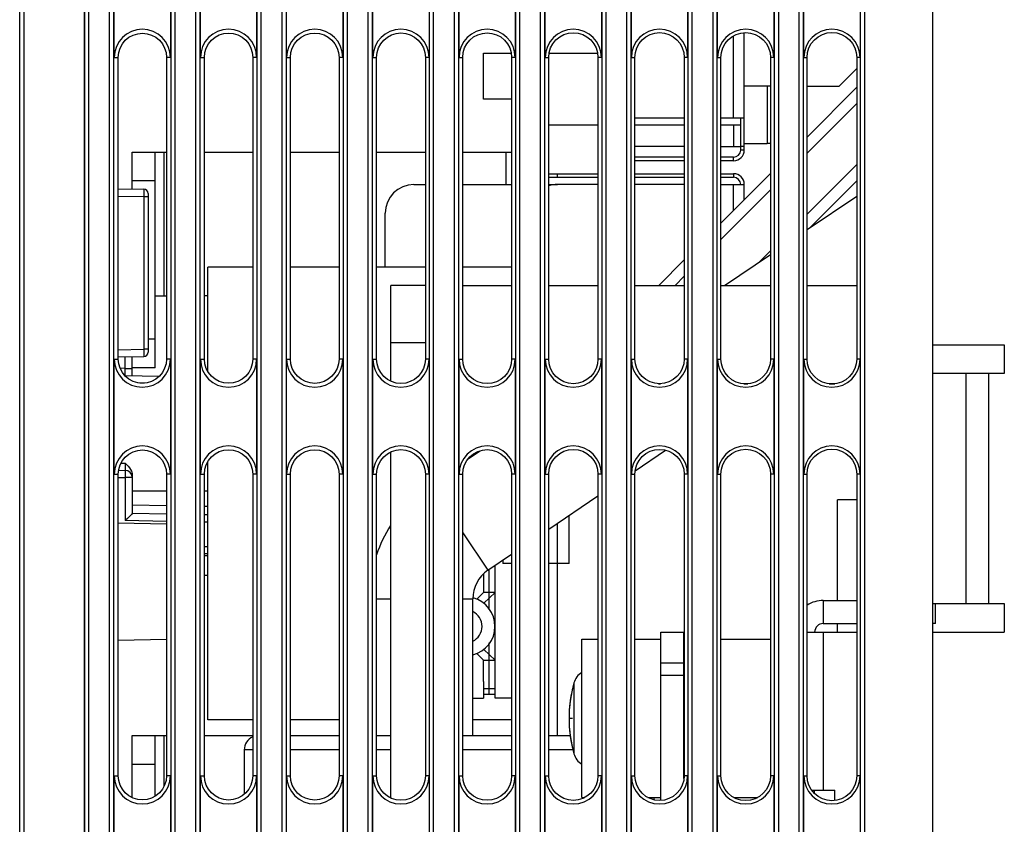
# Model space of a CAD drawing. Extents: x 28 to 410, y 32 to 287.
# Tile 48 of 78: x 170 to 187, y 186 to 200. Entities that reach past the tile are written whole.
import ezdxf

# ---------------------------------------------------------------- set-up
doc = ezdxf.new("R2010")
doc.units = 0
doc.header["$LTSCALE"] = 23.1
doc.layers.get('0').update_dxf_attribs({"linetype": 'CONTINUOUS'})
for name, color, linetype in [('ALL_AXIS', 7, 'CONTINUOUS'), ('ALL_CURVE', 7, 'CONTINUOUS'), ('ALL_FEATURES', 7, 'CONTINUOUS'), ('LAY0001', 7, 'CONTINUOUS')]:
    doc.layers.add(name, color=color, linetype=linetype)

msp = doc.modelspace()

# ---------------------------------------------------------------- linework, layer by layer
at = {"color": 3, "linetype": 'CONTINUOUS'}
for p, q in [((179.265, 197.158), (180.12, 197.158)), ((180.763, 197.158), (181.622, 197.158)), ((182.262, 197.158), (182.48, 197.158)), ((180.12, 196.971), (179.417, 196.971)), ((181.622, 196.971), (180.763, 196.971)), ((182.262, 196.971), (182.667, 196.971)), ((182.667, 196.704), (182.667, 196.971))]:
    msp.add_line(p, q, dxfattribs=at)
at = {"color": 7, "linetype": 'CONTINUOUS'}
for p, q in [((179.265, 197.096), (180.12, 197.096)), ((180.763, 197.096), (181.622, 197.096)), ((182.262, 197.096), (182.48, 197.096)), ((176.917, 196.971), (177.117, 196.971)), ((177.767, 196.971), (178.619, 196.971)), ((179.265, 196.971), (179.417, 196.971)), ((176.417, 195.533), (176.417, 196.471))]:
    msp.add_line(p, q, dxfattribs=at)
at = {"color": 9, "linetype": 'CONTINUOUS'}
for p, q in [((179.417, 197.096), (179.417, 197.158)), ((182.48, 197.158), (182.48, 197.096)), ((182.48, 196.517), (182.48, 196.971))]:
    msp.add_line(p, q, dxfattribs=at)
at = {"color": 3, "linetype": 'CONTINUOUS'}
for centre, radius, start, end in [((182.48, 196.971), 0.188, 0, 90), ((179.417, 196.471), 0.5, 90, 107.8242)]:
    msp.add_arc(centre, radius, start, end, dxfattribs=at)
at = {"color": 7, "linetype": 'CONTINUOUS'}
for centre, radius, start, end in [((182.48, 196.971), 0.125, 0, 90), ((176.917, 196.471), 0.5, 90, 180)]:
    msp.add_arc(centre, radius, start, end, dxfattribs=at)
at = {"layer": 'ALL_AXIS', "color": 7, "linetype": 'CONTINUOUS'}
for p, q in [((179.272, 199.258), (180.113, 199.258)), ((179.265, 198.008), (180.12, 198.008)), ((180.763, 198.008), (181.622, 198.008)), ((182.262, 198.008), (182.605, 198.008)), ((178.13, 189.87), (178.012, 189.757)), ((178.33, 189.87), (178.134, 189.686)), ((181.217, 189.183), (181.617, 189.183)), ((181.217, 186.257), (181.217, 189.183)), ((181.617, 186.635), (181.617, 189.183)), ((179.842, 189.058), (180.12, 189.058)), ((179.842, 186.308), (179.842, 189.058)), ((180.763, 189.058), (181.217, 189.058)), ((181.617, 189.058), (181.622, 189.058)), ((182.262, 189.058), (183.124, 189.058)), ((178.33, 188.697), (178.134, 188.881)), ((178.13, 188.697), (178.012, 188.81)), ((181.217, 188.65), (181.617, 188.65)), ((178.13, 188.325), (178.13, 188.034)), ((177.942, 188.033), (178.13, 188.033)), ((178.33, 188.096), (178.13, 188.096)), ((183.841, 186.433), (184.242, 186.433)), ((184.242, 186.256), (184.242, 186.433)), ((179.842, 186.308), (179.894, 186.308)), ((180.988, 186.308), (181.217, 186.308)), ((182.484, 186.308), (182.901, 186.308))]:
    msp.add_line(p, q, dxfattribs=at)
at = {"layer": 'ALL_AXIS', "color": 9, "linetype": 'CONTINUOUS'}
for p, q in [((184.042, 189.183), (184.042, 186.433)), ((181.217, 188.433), (181.617, 188.433)), ((178.33, 188.195), (178.13, 188.195)), ((179.703, 188.299), (179.703, 187.068))]:
    msp.add_line(p, q, dxfattribs=at)
at = {"layer": 'ALL_AXIS', "color": 3, "linetype": 'CONTINUOUS'}
msp.add_line((183.892, 186.373), (183.892, 186.433), dxfattribs=at)
at = {"layer": 'ALL_AXIS', "color": 7, "linetype": 'CONTINUOUS'}
for centre, radius, start, end in [((177.817, 189.283), 0.512, 284.5496, 75.2557), ((177.817, 189.283), 0.287, 295.8082, 64.2116), ((180.016, 188.21), 0.325, 122.804, 164.1191), ((181.867, 187.683), 2.25, 164.1191, 195.8809), ((180.016, 187.157), 0.325, 195.8809, 237.196)]:
    msp.add_arc(centre, radius, start, end, dxfattribs=at)
at = {"layer": 'ALL_CURVE', "color": 4, "linetype": 'CONTINUOUS'}
for p, q in [((178.23, 189.571), (178.23, 190.275)), ((178.23, 188.096), (178.23, 188.996))]:
    msp.add_line(p, q, dxfattribs=at)
at = {"layer": 'ALL_CURVE', "color": 40, "linetype": 'CONTINUOUS'}
msp.add_line((179.679, 187.683), (179.617, 187.683), dxfattribs=at)
msp.add_arc((181.867, 187.683), 2.25, 166.5066, 193.4934, dxfattribs=at)
at = {"layer": 'ALL_FEATURES', "color": 7, "linetype": 'CONTINUOUS'}
for p, q in [((185.942, 241.458), (185.942, 139.433)), ((170.137, 145.694), (170.137, 204.439)), ((171.181, 203.554), (171.181, 145.694)), ((171.703, 199.183), (171.703, 201.183)), ((172.681, 201.183), (172.681, 199.183)), ((173.203, 199.183), (173.203, 201.183)), ((174.181, 201.183), (174.181, 199.183)), ((174.703, 199.183), (174.703, 201.183)), ((175.681, 201.183), (175.681, 199.183)), ((176.203, 199.183), (176.203, 201.183)), ((177.181, 201.183), (177.181, 199.183)), ((177.703, 199.183), (177.703, 201.183)), ((178.681, 201.183), (178.681, 199.183)), ((179.203, 199.183), (179.203, 201.183)), ((180.181, 201.183), (180.181, 199.183)), ((180.703, 199.183), (180.703, 201.183)), ((181.681, 201.183), (181.681, 199.183)), ((182.203, 199.183), (182.203, 201.183)), ((183.181, 201.183), (183.181, 199.183)), ((183.703, 199.183), (183.703, 201.183)), ((184.681, 201.183), (184.681, 199.183)), ((171.773, 193.933), (171.773, 199.183)), ((172.612, 199.183), (172.612, 193.933)), ((173.271, 193.933), (173.271, 199.183)), ((174.114, 199.183), (174.114, 193.933)), ((174.77, 193.933), (174.77, 199.183)), ((175.615, 199.183), (175.615, 193.933)), ((176.268, 193.933), (176.268, 199.183)), ((177.117, 199.183), (177.117, 193.933)), ((177.767, 193.933), (177.767, 199.183)), ((178.13, 198.458), (178.13, 199.258)), ((178.13, 199.258), (178.611, 199.258)), ((178.619, 199.183), (178.619, 193.933)), ((179.265, 193.933), (179.265, 199.183)), ((180.12, 199.183), (180.12, 193.933)), ((180.763, 193.933), (180.763, 199.183)), ((181.622, 199.183), (181.622, 193.933)), ((182.262, 193.933), (182.262, 199.183)), ((183.124, 199.183), (183.124, 193.933)), ((183.76, 193.933), (183.76, 199.183)), ((184.625, 199.183), (184.625, 193.933)), ((184.317, 198.683), (184.625, 198.991)), ((183.124, 198.683), (182.667, 198.683)), ((183.76, 198.683), (184.317, 198.683)), ((184.625, 198.662), (183.76, 197.797)), ((178.619, 198.458), (178.13, 198.458)), ((182.605, 197.571), (182.605, 198.133)), ((181.622, 197.633), (180.763, 197.633)), ((182.262, 197.633), (182.605, 197.633)), ((182.667, 197.683), (183.067, 197.683)), ((172.017, 197.533), (172.612, 197.533)), ((172.417, 193.783), (172.417, 197.533)), ((173.271, 197.533), (174.114, 197.533)), ((174.77, 197.533), (175.615, 197.533)), ((176.268, 197.533), (177.117, 197.533)), ((177.767, 197.533), (178.619, 197.533)), ((181.622, 197.446), (180.763, 197.446)), ((182.48, 197.446), (182.262, 197.446)), ((183.124, 197.161), (182.262, 196.299)), ((171.773, 196.896), (172.218, 196.888)), ((172.417, 197.033), (172.017, 197.033)), ((183.808, 196.219), (184.625, 197.036)), ((172.292, 196.813), (172.292, 194.054)), ((183.76, 196.187), (184.625, 196.771)), ((182.324, 195.216), (183.124, 195.756)), ((181.622, 195.659), (181.179, 195.216)), ((177.117, 195.216), (176.517, 195.216)), ((177.767, 195.216), (178.619, 195.216)), ((179.265, 195.216), (180.12, 195.216)), ((180.763, 195.216), (181.622, 195.216)), ((182.262, 195.216), (183.124, 195.216)), ((183.76, 195.216), (184.625, 195.216)), ((172.417, 195.033), (172.612, 195.033)), ((173.33, 195.033), (173.271, 195.033)), ((172.417, 194.283), (172.292, 194.283)), ((177.117, 194.216), (176.517, 194.216)), ((185.942, 194.183), (187.192, 194.183)), ((187.192, 194.183), (187.192, 193.683)), ((171.772, 193.971), (172.218, 193.979)), ((172.017, 193.645), (172.017, 193.975)), ((171.703, 191.933), (171.703, 193.933)), ((172.681, 193.933), (172.681, 191.933)), ((173.203, 191.933), (173.203, 193.933)), ((174.181, 193.933), (174.181, 191.933)), ((174.703, 191.933), (174.703, 193.933)), ((175.681, 193.933), (175.681, 191.933)), ((176.203, 191.933), (176.203, 193.933)), ((177.181, 193.933), (177.181, 191.933)), ((177.703, 191.933), (177.703, 193.933)), ((178.681, 193.933), (178.681, 191.933)), ((179.203, 191.933), (179.203, 193.933)), ((180.181, 193.933), (180.181, 191.933)), ((180.703, 191.933), (180.703, 193.933)), ((181.681, 193.933), (181.681, 191.933)), ((182.203, 191.933), (182.203, 193.933)), ((183.181, 193.933), (183.181, 191.933)), ((183.703, 191.933), (183.703, 193.933)), ((184.681, 193.933), (184.681, 191.933)), ((171.887, 193.648), (172.49, 193.637)), ((172.417, 193.783), (172.017, 193.783)), ((187.192, 193.683), (185.942, 193.683)), ((181.174, 193.506), (181.211, 193.506)), ((182.658, 193.506), (182.727, 193.506)), ((184.142, 193.506), (184.244, 193.506)), ((176.517, 186.298), (176.517, 192.319)), ((177.862, 192.199), (178.069, 192.339)), ((180.769, 191.992), (181.297, 192.348)), ((171.773, 186.683), (171.773, 191.933)), ((171.779, 191.999), (171.894, 191.997)), ((172.017, 191.907), (172.017, 191.245)), ((172.612, 191.933), (172.612, 186.683)), ((173.271, 186.683), (173.271, 191.933)), ((174.114, 191.933), (174.114, 186.683)), ((174.77, 186.683), (174.77, 191.933)), ((175.615, 191.933), (175.615, 186.683)), ((176.268, 186.683), (176.268, 191.933)), ((177.117, 191.933), (177.117, 186.683)), ((177.767, 186.683), (177.767, 191.933)), ((178.619, 191.933), (178.619, 186.683)), ((179.265, 186.683), (179.265, 191.933)), ((180.12, 191.933), (180.12, 186.683)), ((180.763, 186.683), (180.763, 191.933)), ((181.622, 191.933), (181.622, 186.683)), ((182.262, 186.683), (182.262, 191.933)), ((183.124, 191.933), (183.124, 186.683)), ((183.76, 186.683), (183.76, 191.933)), ((184.625, 191.933), (184.625, 186.683)), ((179.265, 190.975), (180.12, 191.553)), ((172.612, 191.235), (172.017, 191.245)), ((173.33, 191.222), (173.271, 191.223)), ((172.612, 191.062), (171.773, 191.077)), ((179.617, 190.379), (179.617, 191.213)), ((173.33, 190.544), (173.271, 190.543)), ((178.206, 190.259), (178.619, 190.538)), ((178.467, 190.435), (178.467, 190.379)), ((178.619, 190.379), (178.467, 190.379)), ((179.617, 190.379), (179.265, 190.379)), ((178.13, 190.196), (178.13, 189.87)), ((178.33, 188.033), (178.33, 190.342)), ((173.33, 190.169), (173.271, 190.168)), ((178.33, 189.87), (178.13, 189.87)), ((177.942, 187.383), (177.942, 189.762)), ((184.042, 189.733), (184.625, 189.733)), ((185.942, 189.683), (187.192, 189.683)), ((185.992, 189.333), (185.992, 189.683)), ((187.192, 189.683), (187.192, 189.183)), ((183.76, 189.183), (184.625, 189.183)), ((185.942, 189.183), (187.192, 189.183)), ((172.612, 189.054), (171.773, 189.04)), ((178.13, 188.697), (178.33, 188.697)), ((178.13, 188.325), (178.13, 188.697)), ((178.619, 188.033), (178.33, 188.033)), ((172.017, 187.383), (172.612, 187.383)), ((172.417, 186.33), (172.417, 187.383)), ((173.271, 187.383), (174.114, 187.383)), ((174.77, 187.383), (175.615, 187.383)), ((176.268, 187.383), (176.517, 187.383)), ((177.767, 187.383), (178.619, 187.383)), ((179.265, 187.383), (179.64, 187.383)), ((173.967, 187.133), (173.967, 186.366)), ((172.417, 186.883), (172.017, 186.883)), ((171.703, 184.683), (171.703, 186.683)), ((172.681, 186.683), (172.681, 184.683)), ((173.203, 184.683), (173.203, 186.683)), ((174.181, 186.683), (174.181, 184.683)), ((174.703, 184.683), (174.703, 186.683)), ((175.681, 186.683), (175.681, 184.683)), ((176.203, 184.683), (176.203, 186.683)), ((177.181, 186.683), (177.181, 184.683)), ((177.703, 184.683), (177.703, 186.683)), ((178.681, 186.683), (178.681, 184.683)), ((179.203, 184.683), (179.203, 186.683)), ((180.181, 186.683), (180.181, 184.683)), ((180.703, 184.683), (180.703, 186.683)), ((181.681, 186.683), (181.681, 184.683)), ((182.203, 184.683), (182.203, 186.683)), ((183.181, 186.683), (183.181, 184.683)), ((183.703, 184.683), (183.703, 186.683)), ((184.681, 186.683), (184.681, 184.683)), ((181.092, 186.308), (181.092, 186.267))]:
    msp.add_line(p, q, dxfattribs=at)
at = {"layer": 'ALL_FEATURES', "color": 9, "linetype": 'CONTINUOUS'}
for p, q in [((170.058, 145.615), (170.058, 236.502)), ((183.261, 236.508), (183.261, 145.615)), ((183.623, 145.615), (183.623, 236.502)), ((184.761, 236.502), (184.761, 145.615)), ((170.133, 145.689), (170.133, 236.427)), ((183.186, 236.434), (183.186, 145.689)), ((183.698, 145.689), (183.698, 236.427)), ((184.686, 236.427), (184.686, 145.689)), ((171.261, 145.615), (171.261, 203.624)), ((171.623, 145.615), (171.623, 203.624)), ((172.761, 145.615), (172.761, 203.624)), ((173.123, 145.615), (173.123, 203.624)), ((174.261, 145.615), (174.261, 203.624)), ((174.623, 145.615), (174.623, 203.624)), ((175.761, 145.615), (175.761, 203.624)), ((176.123, 145.615), (176.123, 203.624)), ((177.261, 145.615), (177.261, 203.624)), ((177.623, 145.615), (177.623, 203.624)), ((178.761, 145.615), (178.761, 203.624)), ((179.123, 145.615), (179.123, 203.624)), ((180.261, 145.615), (180.261, 203.624)), ((180.623, 145.615), (180.623, 203.624)), ((181.761, 145.615), (181.761, 203.624)), ((182.123, 145.615), (182.123, 203.624)), ((171.186, 203.549), (171.186, 145.689)), ((171.698, 145.689), (171.698, 203.549)), ((172.686, 203.549), (172.686, 145.689)), ((173.198, 145.689), (173.198, 203.549)), ((174.186, 203.549), (174.186, 145.689)), ((174.698, 145.689), (174.698, 203.549)), ((175.686, 203.549), (175.686, 145.689)), ((176.198, 145.689), (176.198, 203.549)), ((177.186, 203.549), (177.186, 145.689)), ((177.698, 145.689), (177.698, 203.549)), ((178.686, 203.549), (178.686, 145.689)), ((179.198, 145.689), (179.198, 203.549)), ((180.186, 203.549), (180.186, 145.689)), ((180.698, 145.689), (180.698, 203.549)), ((181.686, 203.549), (181.686, 145.689)), ((182.198, 145.689), (182.198, 203.549)), ((182.48, 198.133), (182.48, 199.556)), ((171.703, 199.183), (171.773, 199.183)), ((172.681, 199.183), (172.612, 199.183)), ((173.203, 199.183), (173.271, 199.183)), ((174.181, 199.183), (174.114, 199.183)), ((174.703, 199.183), (174.77, 199.183)), ((175.681, 199.183), (175.615, 199.183)), ((176.203, 199.183), (176.268, 199.183)), ((177.181, 199.183), (177.117, 199.183)), ((177.703, 199.183), (177.767, 199.183)), ((178.681, 199.183), (178.619, 199.183)), ((179.203, 199.183), (179.265, 199.183)), ((180.181, 199.183), (180.12, 199.183)), ((180.703, 199.183), (180.763, 199.183)), ((181.681, 199.183), (181.622, 199.183)), ((182.203, 199.183), (182.262, 199.183)), ((183.181, 199.183), (183.124, 199.183)), ((183.703, 199.183), (183.76, 199.183)), ((184.681, 199.183), (184.625, 199.183)), ((184.625, 198.379), (183.76, 197.514)), ((182.48, 198.008), (182.48, 197.633)), ((182.667, 197.633), (182.605, 197.633)), ((182.667, 197.571), (182.605, 197.571)), ((172.567, 197.533), (172.567, 195.033)), ((178.517, 197.533), (178.517, 196.971)), ((182.48, 197.383), (182.48, 197.446)), ((183.76, 196.454), (184.625, 197.319)), ((183.124, 196.878), (182.262, 196.016)), ((171.773, 196.771), (172.218, 196.763)), ((172.218, 196.763), (172.218, 194.104)), ((172.218, 196.763), (172.292, 196.763)), ((182.935, 195.629), (183.124, 195.817)), ((181.622, 195.376), (181.462, 195.216)), ((171.773, 194.096), (172.218, 194.104)), ((171.894, 193.772), (171.894, 193.973)), ((172.218, 194.104), (172.219, 194.073)), ((172.292, 194.104), (172.218, 194.104)), ((171.703, 193.933), (171.773, 193.933)), ((172.681, 193.933), (172.612, 193.933)), ((173.203, 193.933), (173.271, 193.933)), ((174.181, 193.933), (174.114, 193.933)), ((174.703, 193.933), (174.77, 193.933)), ((175.681, 193.933), (175.615, 193.933)), ((176.203, 193.933), (176.268, 193.933)), ((177.181, 193.933), (177.117, 193.933)), ((177.703, 193.933), (177.767, 193.933)), ((178.681, 193.933), (178.619, 193.933)), ((179.203, 193.933), (179.265, 193.933)), ((180.181, 193.933), (180.12, 193.933)), ((180.703, 193.933), (180.763, 193.933)), ((181.681, 193.933), (181.622, 193.933)), ((182.203, 193.933), (182.262, 193.933)), ((183.181, 193.933), (183.124, 193.933)), ((183.703, 193.933), (183.76, 193.933)), ((184.681, 193.933), (184.625, 193.933)), ((171.894, 193.772), (171.804, 193.774)), ((171.895, 193.742), (171.894, 193.772)), ((171.894, 193.772), (172.017, 193.772)), ((186.531, 189.683), (186.531, 193.683)), ((186.92, 189.683), (186.92, 193.683)), ((172.149, 193.518), (172.223, 193.517)), ((171.821, 192.124), (171.894, 192.122)), ((171.703, 191.933), (171.773, 191.933)), ((172.681, 191.933), (172.612, 191.933)), ((173.203, 191.933), (173.271, 191.933)), ((174.181, 191.933), (174.114, 191.933)), ((174.703, 191.933), (174.77, 191.933)), ((175.681, 191.933), (175.615, 191.933)), ((176.203, 191.933), (176.268, 191.933)), ((177.181, 191.933), (177.117, 191.933)), ((177.703, 191.933), (177.767, 191.933)), ((178.681, 191.933), (178.619, 191.933)), ((179.203, 191.933), (179.265, 191.933)), ((180.181, 191.933), (180.12, 191.933)), ((180.703, 191.933), (180.763, 191.933)), ((181.681, 191.933), (181.622, 191.933)), ((182.203, 191.933), (182.262, 191.933)), ((183.181, 191.933), (183.124, 191.933)), ((183.703, 191.933), (183.76, 191.933)), ((184.681, 191.933), (184.625, 191.933)), ((171.773, 191.875), (171.894, 191.873)), ((171.894, 191.873), (171.894, 191.123)), ((172.017, 191.873), (171.894, 191.873)), ((172.612, 191.633), (172.017, 191.633)), ((173.33, 191.633), (173.271, 191.633)), ((172.612, 191.381), (172.017, 191.391)), ((173.33, 191.37), (173.271, 191.371)), ((172.612, 191.11), (171.894, 191.123)), ((173.33, 191.097), (173.271, 191.098)), ((179.417, 190.379), (179.417, 191.078)), ((177.767, 190.909), (178.206, 190.259)), ((173.33, 190.669), (173.271, 190.668)), ((173.271, 190.514), (173.33, 190.515)), ((176.268, 189.762), (176.517, 189.762)), ((177.767, 189.762), (177.942, 189.762)), ((184.042, 189.733), (184.042, 189.333)), ((172.567, 187.383), (172.567, 186.498)), ((174.114, 187.133), (173.967, 187.133)), ((175.615, 187.133), (174.77, 187.133)), ((176.517, 187.133), (176.268, 187.133)), ((178.619, 187.133), (177.767, 187.133)), ((179.688, 187.133), (179.265, 187.133)), ((171.703, 186.683), (171.773, 186.683)), ((172.681, 186.683), (172.612, 186.683)), ((173.203, 186.683), (173.271, 186.683)), ((174.181, 186.683), (174.114, 186.683)), ((174.703, 186.683), (174.77, 186.683)), ((175.681, 186.683), (175.615, 186.683)), ((176.203, 186.683), (176.268, 186.683)), ((177.181, 186.683), (177.117, 186.683)), ((177.703, 186.683), (177.767, 186.683)), ((178.681, 186.683), (178.619, 186.683)), ((179.203, 186.683), (179.265, 186.683)), ((180.181, 186.683), (180.12, 186.683)), ((180.703, 186.683), (180.763, 186.683)), ((181.681, 186.683), (181.622, 186.683)), ((182.203, 186.683), (182.262, 186.683)), ((183.181, 186.683), (183.124, 186.683)), ((183.703, 186.683), (183.76, 186.683)), ((184.681, 186.683), (184.625, 186.683))]:
    msp.add_line(p, q, dxfattribs=at)
at = {"layer": 'ALL_FEATURES', "color": 3, "linetype": 'CONTINUOUS'}
for p, q in [((182.667, 197.571), (182.667, 199.612)), ((183.067, 198.683), (183.067, 197.683)), ((180.763, 198.133), (181.622, 198.133)), ((182.262, 198.133), (182.667, 198.133)), ((183.124, 197.683), (183.067, 197.683)), ((172.017, 196.891), (172.017, 197.533)), ((181.622, 197.383), (180.763, 197.383)), ((182.48, 197.383), (182.262, 197.383)), ((176.517, 193.548), (176.517, 195.216)), ((179.417, 187.383), (179.417, 190.379)), ((184.042, 189.333), (184.625, 189.333)), ((185.992, 189.333), (185.942, 189.333)), ((172.017, 186.304), (172.017, 187.383))]:
    msp.add_line(p, q, dxfattribs=at)
at = {"layer": 'ALL_FEATURES', "color": 7, "linetype": 'CONTINUOUS'}
for points in [[(183.76, 199.183), (183.768, 199.268), (183.793, 199.349), (183.833, 199.424), (183.887, 199.489), (183.952, 199.543), (184.027, 199.583), (184.108, 199.608), (184.193, 199.616), (184.277, 199.608), (184.358, 199.583), (184.433, 199.543), (184.498, 199.489), (184.552, 199.424), (184.592, 199.349), (184.617, 199.268), (184.625, 199.183)], [(171.773, 199.183), (171.781, 199.265), (171.805, 199.344), (171.844, 199.417), (171.896, 199.48), (171.959, 199.532), (172.032, 199.571), (172.111, 199.595), (172.193, 199.603), (172.274, 199.595), (172.353, 199.571), (172.426, 199.532), (172.489, 199.48), (172.542, 199.417), (172.58, 199.344), (172.604, 199.265), (172.612, 199.183)], [(173.271, 199.183), (173.279, 199.266), (173.303, 199.345), (173.342, 199.417), (173.395, 199.481), (173.459, 199.534), (173.531, 199.573), (173.61, 199.597), (173.693, 199.605), (173.775, 199.597), (173.854, 199.573), (173.927, 199.534), (173.991, 199.481), (174.043, 199.417), (174.082, 199.345), (174.106, 199.266), (174.114, 199.183)], [(174.77, 199.183), (174.778, 199.266), (174.802, 199.345), (174.841, 199.418), (174.894, 199.482), (174.958, 199.535), (175.031, 199.574), (175.11, 199.598), (175.193, 199.606), (175.275, 199.598), (175.354, 199.574), (175.428, 199.535), (175.492, 199.482), (175.544, 199.418), (175.583, 199.345), (175.607, 199.266), (175.615, 199.183)], [(176.268, 199.183), (176.276, 199.266), (176.3, 199.346), (176.34, 199.419), (176.392, 199.484), (176.457, 199.536), (176.53, 199.576), (176.61, 199.6), (176.693, 199.608), (176.775, 199.6), (176.855, 199.576), (176.928, 199.536), (176.993, 199.484), (177.046, 199.419), (177.085, 199.346), (177.109, 199.266), (177.117, 199.183)], [(177.767, 199.183), (177.775, 199.267), (177.799, 199.346), (177.838, 199.42), (177.891, 199.485), (177.956, 199.538), (178.03, 199.577), (178.109, 199.601), (178.193, 199.61), (178.276, 199.601), (178.356, 199.577), (178.429, 199.538), (178.494, 199.485), (178.547, 199.42), (178.586, 199.346), (178.611, 199.267), (178.619, 199.183)], [(179.265, 199.183), (179.273, 199.267), (179.297, 199.347), (179.337, 199.421), (179.39, 199.486), (179.455, 199.539), (179.529, 199.579), (179.609, 199.603), (179.693, 199.611), (179.776, 199.603), (179.856, 199.579), (179.93, 199.539), (179.995, 199.486), (180.048, 199.421), (180.088, 199.347), (180.112, 199.267), (180.12, 199.183)], [(180.763, 199.183), (180.772, 199.267), (180.796, 199.348), (180.836, 199.422), (180.889, 199.487), (180.954, 199.54), (181.028, 199.58), (181.109, 199.604), (181.193, 199.613), (181.276, 199.604), (181.357, 199.58), (181.431, 199.54), (181.496, 199.487), (181.55, 199.422), (181.589, 199.348), (181.614, 199.267), (181.622, 199.183)], [(182.262, 199.183), (182.27, 199.267), (182.294, 199.348), (182.334, 199.423), (182.388, 199.488), (182.453, 199.542), (182.528, 199.582), (182.609, 199.606), (182.693, 199.614), (182.777, 199.606), (182.858, 199.582), (182.932, 199.542), (182.997, 199.488), (183.051, 199.423), (183.091, 199.348), (183.115, 199.267), (183.124, 199.183)], [(172.612, 193.933), (172.604, 193.852), (172.58, 193.773), (172.542, 193.7), (172.489, 193.637), (172.426, 193.584), (172.353, 193.546), (172.274, 193.522), (172.193, 193.514), (172.111, 193.522), (172.032, 193.546), (171.959, 193.584), (171.896, 193.637), (171.844, 193.7), (171.805, 193.773), (171.781, 193.852), (171.773, 193.933)], [(174.114, 193.933), (174.106, 193.851), (174.082, 193.772), (174.043, 193.699), (173.991, 193.636), (173.927, 193.583), (173.854, 193.544), (173.775, 193.52), (173.693, 193.512), (173.61, 193.52), (173.531, 193.544), (173.459, 193.583), (173.395, 193.636), (173.342, 193.699), (173.303, 193.772), (173.279, 193.851), (173.271, 193.933)], [(175.615, 193.933), (175.607, 193.851), (175.583, 193.772), (175.544, 193.699), (175.492, 193.634), (175.428, 193.582), (175.354, 193.543), (175.275, 193.519), (175.193, 193.511), (175.11, 193.519), (175.031, 193.543), (174.958, 193.582), (174.894, 193.634), (174.841, 193.699), (174.802, 193.772), (174.778, 193.851), (174.77, 193.933)], [(177.117, 193.933), (177.109, 193.851), (177.085, 193.771), (177.046, 193.698), (176.993, 193.633), (176.928, 193.58), (176.855, 193.541), (176.775, 193.517), (176.693, 193.509), (176.61, 193.517), (176.53, 193.541), (176.457, 193.58), (176.392, 193.633), (176.34, 193.698), (176.3, 193.771), (176.276, 193.851), (176.268, 193.933)], [(178.619, 193.933), (178.611, 193.85), (178.586, 193.77), (178.547, 193.697), (178.494, 193.632), (178.429, 193.579), (178.356, 193.54), (178.276, 193.516), (178.193, 193.507), (178.109, 193.516), (178.03, 193.54), (177.956, 193.579), (177.891, 193.632), (177.838, 193.697), (177.799, 193.77), (177.775, 193.85), (177.767, 193.933)], [(180.12, 193.933), (180.112, 193.85), (180.088, 193.77), (180.048, 193.696), (179.995, 193.631), (179.93, 193.578), (179.856, 193.538), (179.776, 193.514), (179.693, 193.506), (179.609, 193.514), (179.529, 193.538), (179.455, 193.578), (179.39, 193.631), (179.337, 193.696), (179.297, 193.77), (179.273, 193.85), (179.265, 193.933)], [(181.622, 193.933), (181.614, 193.85), (181.589, 193.769), (181.55, 193.695), (181.496, 193.63), (181.431, 193.576), (181.357, 193.537), (181.276, 193.512), (181.193, 193.504), (181.109, 193.512), (181.028, 193.537), (180.954, 193.576), (180.889, 193.63), (180.836, 193.695), (180.796, 193.769), (180.772, 193.85), (180.763, 193.933)], [(183.124, 193.933), (183.115, 193.849), (183.091, 193.769), (183.051, 193.694), (182.997, 193.629), (182.932, 193.575), (182.858, 193.535), (182.777, 193.511), (182.693, 193.503), (182.609, 193.511), (182.528, 193.535), (182.453, 193.575), (182.388, 193.629), (182.334, 193.694), (182.294, 193.769), (182.27, 193.849), (182.262, 193.933)], [(184.625, 193.933), (184.617, 193.849), (184.592, 193.768), (184.552, 193.693), (184.498, 193.628), (184.433, 193.574), (184.358, 193.534), (184.277, 193.509), (184.193, 193.501), (184.108, 193.509), (184.027, 193.534), (183.952, 193.574), (183.887, 193.628), (183.833, 193.693), (183.793, 193.768), (183.768, 193.849), (183.76, 193.933)], [(171.773, 191.933), (171.781, 192.015), (171.805, 192.094), (171.844, 192.167), (171.896, 192.23), (171.959, 192.282), (172.032, 192.321), (172.111, 192.345), (172.193, 192.353), (172.274, 192.345), (172.353, 192.321), (172.426, 192.282), (172.489, 192.23), (172.542, 192.167), (172.58, 192.094), (172.604, 192.015), (172.612, 191.933)], [(173.271, 191.933), (173.279, 192.016), (173.303, 192.095), (173.342, 192.167), (173.395, 192.231), (173.459, 192.284), (173.531, 192.323), (173.61, 192.347), (173.693, 192.355), (173.775, 192.347), (173.854, 192.323), (173.927, 192.284), (173.991, 192.231), (174.043, 192.167), (174.082, 192.095), (174.106, 192.016), (174.114, 191.933)], [(174.77, 191.933), (174.778, 192.016), (174.802, 192.095), (174.841, 192.168), (174.894, 192.232), (174.958, 192.285), (175.031, 192.324), (175.11, 192.348), (175.193, 192.356), (175.275, 192.348), (175.354, 192.324), (175.428, 192.285), (175.492, 192.232), (175.544, 192.168), (175.583, 192.095), (175.607, 192.016), (175.615, 191.933)], [(176.268, 191.933), (176.276, 192.016), (176.3, 192.096), (176.34, 192.169), (176.392, 192.234), (176.457, 192.286), (176.53, 192.326), (176.61, 192.35), (176.693, 192.358), (176.775, 192.35), (176.855, 192.326), (176.928, 192.286), (176.993, 192.234), (177.046, 192.169), (177.085, 192.096), (177.109, 192.016), (177.117, 191.933)], [(177.767, 191.933), (177.775, 192.017), (177.799, 192.096), (177.838, 192.17), (177.891, 192.235), (177.956, 192.288), (178.03, 192.327), (178.109, 192.351), (178.193, 192.36), (178.276, 192.351), (178.356, 192.327), (178.429, 192.288), (178.494, 192.235), (178.547, 192.17), (178.586, 192.096), (178.611, 192.017), (178.619, 191.933)], [(179.265, 191.933), (179.273, 192.017), (179.297, 192.097), (179.337, 192.171), (179.39, 192.236), (179.455, 192.289), (179.529, 192.329), (179.609, 192.353), (179.693, 192.361), (179.776, 192.353), (179.856, 192.329), (179.93, 192.289), (179.995, 192.236), (180.048, 192.171), (180.088, 192.097), (180.112, 192.017), (180.12, 191.933)], [(180.763, 191.933), (180.772, 192.017), (180.796, 192.098), (180.836, 192.172), (180.889, 192.237), (180.954, 192.29), (181.028, 192.33), (181.109, 192.354), (181.193, 192.363), (181.276, 192.354), (181.357, 192.33), (181.431, 192.29), (181.496, 192.237), (181.55, 192.172), (181.589, 192.098), (181.614, 192.017), (181.622, 191.933)], [(182.262, 191.933), (182.27, 192.017), (182.294, 192.098), (182.334, 192.173), (182.388, 192.238), (182.453, 192.292), (182.528, 192.332), (182.609, 192.356), (182.693, 192.364), (182.777, 192.356), (182.858, 192.332), (182.932, 192.292), (182.997, 192.238), (183.051, 192.173), (183.091, 192.098), (183.115, 192.017), (183.124, 191.933)], [(183.76, 191.933), (183.768, 192.018), (183.793, 192.099), (183.833, 192.174), (183.887, 192.239), (183.952, 192.293), (184.027, 192.333), (184.108, 192.358), (184.193, 192.366), (184.277, 192.358), (184.358, 192.333), (184.433, 192.293), (184.498, 192.239), (184.552, 192.174), (184.592, 192.099), (184.617, 192.018), (184.625, 191.933)], [(171.894, 192.122), (171.919, 192.097), (171.943, 192.071), (171.966, 192.043), (171.986, 192.014), (172.002, 191.981), (172.013, 191.946), (172.017, 191.907)], [(172.017, 191.245), (172.004, 191.232), (171.974, 191.201), (171.935, 191.163), (171.894, 191.123)], [(172.612, 186.683), (172.604, 186.602), (172.58, 186.523), (172.542, 186.45), (172.489, 186.387), (172.426, 186.334), (172.353, 186.296), (172.274, 186.272), (172.193, 186.264), (172.111, 186.272), (172.032, 186.296), (171.959, 186.334), (171.896, 186.387), (171.844, 186.45), (171.805, 186.523), (171.781, 186.602), (171.773, 186.683)], [(174.114, 186.683), (174.106, 186.601), (174.082, 186.522), (174.043, 186.449), (173.991, 186.386), (173.927, 186.333), (173.854, 186.294), (173.775, 186.27), (173.693, 186.262), (173.61, 186.27), (173.531, 186.294), (173.459, 186.333), (173.395, 186.386), (173.342, 186.449), (173.303, 186.522), (173.279, 186.601), (173.271, 186.683)], [(175.615, 186.683), (175.607, 186.601), (175.583, 186.522), (175.544, 186.449), (175.492, 186.384), (175.428, 186.332), (175.354, 186.293), (175.275, 186.269), (175.193, 186.261), (175.11, 186.269), (175.031, 186.293), (174.958, 186.332), (174.894, 186.384), (174.841, 186.449), (174.802, 186.522), (174.778, 186.601), (174.77, 186.683)], [(177.117, 186.683), (177.109, 186.601), (177.085, 186.521), (177.046, 186.448), (176.993, 186.383), (176.928, 186.33), (176.855, 186.291), (176.775, 186.267), (176.693, 186.259), (176.61, 186.267), (176.53, 186.291), (176.457, 186.33), (176.392, 186.383), (176.34, 186.448), (176.3, 186.521), (176.276, 186.601), (176.268, 186.683)], [(178.619, 186.683), (178.611, 186.6), (178.586, 186.52), (178.547, 186.447), (178.494, 186.382), (178.429, 186.329), (178.356, 186.29), (178.276, 186.266), (178.193, 186.257), (178.109, 186.266), (178.03, 186.29), (177.956, 186.329), (177.891, 186.382), (177.838, 186.447), (177.799, 186.52), (177.775, 186.6), (177.767, 186.683)], [(180.12, 186.683), (180.112, 186.6), (180.088, 186.52), (180.048, 186.446), (179.995, 186.381), (179.93, 186.328), (179.856, 186.288), (179.776, 186.264), (179.693, 186.256), (179.609, 186.264), (179.529, 186.288), (179.455, 186.328), (179.39, 186.381), (179.337, 186.446), (179.297, 186.52), (179.273, 186.6), (179.265, 186.683)], [(181.622, 186.683), (181.614, 186.6), (181.589, 186.519), (181.55, 186.445), (181.496, 186.38), (181.431, 186.326), (181.357, 186.287), (181.276, 186.262), (181.193, 186.254), (181.109, 186.262), (181.028, 186.287), (180.954, 186.326), (180.889, 186.38), (180.836, 186.445), (180.796, 186.519), (180.772, 186.6), (180.763, 186.683)], [(183.124, 186.683), (183.115, 186.599), (183.091, 186.519), (183.051, 186.444), (182.997, 186.379), (182.932, 186.325), (182.858, 186.285), (182.777, 186.261), (182.693, 186.253), (182.609, 186.261), (182.528, 186.285), (182.453, 186.325), (182.388, 186.379), (182.334, 186.444), (182.294, 186.519), (182.27, 186.599), (182.262, 186.683)], [(184.625, 186.683), (184.617, 186.599), (184.592, 186.518), (184.552, 186.443), (184.498, 186.378), (184.433, 186.324), (184.358, 186.284), (184.277, 186.259), (184.193, 186.251), (184.108, 186.259), (184.027, 186.284), (183.952, 186.324), (183.887, 186.378), (183.833, 186.443), (183.793, 186.518), (183.768, 186.599), (183.76, 186.683)]]:
    msp.add_lwpolyline(points, dxfattribs=at)
at = {"layer": 'ALL_FEATURES', "color": 9, "linetype": 'CONTINUOUS'}
for points in [[(172.218, 196.888), (172.219, 196.887), (172.219, 196.884), (172.219, 196.878), (172.219, 196.87), (172.219, 196.858), (172.219, 196.842), (172.219, 196.824)], [(172.219, 196.824), (172.219, 196.784), (172.218, 196.763)], [(172.219, 194.073), (172.219, 194.039), (172.219, 194.022), (172.219, 194.007), (172.219, 193.995), (172.219, 193.986), (172.219, 193.981), (172.218, 193.979)], [(171.894, 193.647), (171.895, 193.648), (171.895, 193.651), (171.895, 193.656), (171.895, 193.663), (171.895, 193.673), (171.895, 193.687), (171.895, 193.701), (171.895, 193.715), (171.895, 193.742)], [(171.894, 192.122), (171.895, 192.094), (171.895, 192.078), (171.895, 192.062), (171.895, 192.045), (171.895, 192.03), (171.895, 192.019), (171.895, 192.011), (171.895, 192.005), (171.895, 192.001), (171.895, 191.998), (171.894, 191.997)], [(171.894, 191.997), (171.895, 191.988), (171.895, 191.961), (171.895, 191.92), (171.894, 191.873)]]:
    msp.add_lwpolyline(points, dxfattribs=at)
at = {"layer": 'ALL_FEATURES', "color": 7, "linetype": 'CONTINUOUS'}
for centre, radius, start, end in [((172.192, 199.183), 0.489, 0, 180), ((173.692, 199.183), 0.489, 0, 180), ((175.192, 199.183), 0.489, 0, 180), ((176.692, 199.183), 0.489, 0, 180), ((178.192, 199.183), 0.489, 0, 180), ((179.692, 199.183), 0.489, 0, 180), ((181.192, 199.183), 0.489, 0, 180), ((182.692, 199.183), 0.489, 0, 180), ((184.192, 199.183), 0.489, 0, 180), ((182.48, 197.571), 0.125, 270, 360), ((172.217, 196.813), 0.075, 0, 89), ((172.217, 194.054), 0.075, 271, 360), ((172.192, 193.933), 0.489, 180, 360), ((173.692, 193.933), 0.489, 180, 360), ((175.192, 193.933), 0.489, 180, 360), ((176.692, 193.933), 0.489, 180, 360), ((178.192, 193.933), 0.489, 180, 360), ((179.692, 193.933), 0.489, 180, 360), ((181.192, 193.933), 0.489, 180, 360), ((182.692, 193.933), 0.489, 180, 360), ((184.192, 193.933), 0.489, 180, 360), ((172.192, 191.933), 0.489, 0, 180), ((173.692, 191.933), 0.489, 0, 180), ((175.192, 191.933), 0.489, 0, 180), ((176.692, 191.933), 0.489, 0, 180), ((178.192, 191.933), 0.489, 0, 180), ((179.692, 191.933), 0.489, 0, 180), ((181.192, 191.933), 0.489, 0, 180), ((182.692, 191.933), 0.489, 0, 180), ((184.192, 191.933), 0.489, 0, 180), ((171.892, 191.873), 0.125, 0, 89), ((178.542, 189.762), 2.4, 147.8344, 161.3555), ((178.542, 189.762), 0.6, 124.0609, 180), ((184.042, 189.183), 0.55, 90, 120.975), ((174.217, 187.133), 0.25, 114.5963, 180), ((172.192, 186.683), 0.489, 180, 360), ((173.692, 186.683), 0.489, 180, 360), ((175.192, 186.683), 0.489, 180, 360), ((176.692, 186.683), 0.489, 180, 360), ((178.192, 186.683), 0.489, 180, 360), ((179.692, 186.683), 0.489, 180, 360), ((181.192, 186.683), 0.489, 180, 360), ((182.692, 186.683), 0.489, 180, 360), ((184.192, 186.683), 0.489, 180, 360)]:
    msp.add_arc(centre, radius, start, end, dxfattribs=at)
at = {"layer": 'ALL_FEATURES', "color": 3, "linetype": 'CONTINUOUS'}
for centre, radius, start, end in [((182.48, 197.571), 0.188, 270, 360), ((184.042, 189.183), 0.15, 90, 180)]:
    msp.add_arc(centre, radius, start, end, dxfattribs=at)
at = {"layer": 'LAY0001', "color": 7, "linetype": 'CONTINUOUS'}
for p, q in [((173.33, 193.723), (173.33, 195.533)), ((174.114, 195.533), (173.33, 195.533)), ((175.615, 195.533), (174.77, 195.533)), ((177.117, 195.533), (176.268, 195.533)), ((178.619, 195.533), (177.767, 195.533)), ((173.33, 187.658), (173.33, 192.144)), ((184.625, 191.486), (184.292, 191.486)), ((184.292, 189.733), (184.292, 191.486)), ((184.292, 189.183), (184.292, 189.333)), ((174.114, 187.658), (173.33, 187.658)), ((175.615, 187.658), (174.77, 187.658)), ((178.619, 187.658), (177.942, 187.658))]:
    msp.add_line(p, q, dxfattribs=at)

doc.saveas('drawing.dxf')
